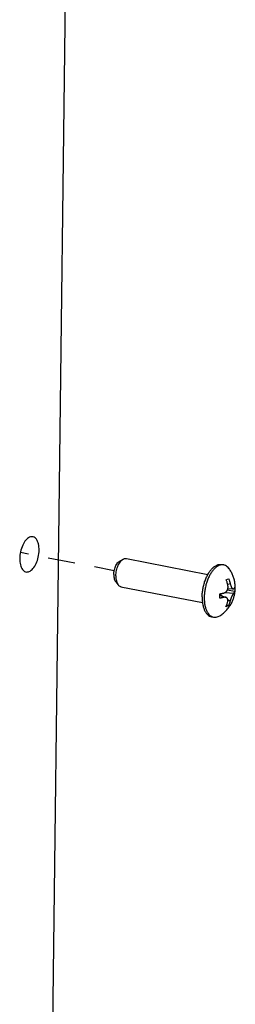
# Model space of a CAD drawing. Header units: inches. Extents: x -1 to 205, y 81 to 217.
# Tile 105 of 108: x 103.18 to 104.37, y 166.08 to 171.5. Entities that reach past the tile are written whole.
import ezdxf

# ---------------------------------------------------------------- set-up
doc = ezdxf.new("R2010")
doc.units = ezdxf.units.IN
doc.header["$LTSCALE"] = 1.1
doc.header["$MEASUREMENT"] = 0
doc.linetypes.add('DASHED', pattern=[0.2, 0.1, -0.1])
doc.layers.get('0').update_dxf_attribs({"linetype": 'CONTINUOUS'})
doc.layers.add('02___PRT_ALL_AXES', color=7, linetype='CONTINUOUS')
doc.layers.add('7_ALL_FEATURES', color=7, linetype='CONTINUOUS')

msp = doc.modelspace()

# ---------------------------------------------------------------- linework, layer by layer
at = {"color": 7, "linetype": 'Continuous'}
msp.add_line((103.4875, 176.0773), (103.3467, 164.5686), dxfattribs=at)
at = {"color": 4, "linetype": 'DASHED'}
for p, q in [((103.4481, 168.5147), (103.1875, 168.5653)), ((103.4483, 168.5148), (103.4481, 168.5147)), ((103.7026, 168.4655), (103.4483, 168.5148))]:
    msp.add_line(p, q, dxfattribs=at)
at = {"color": 7, "linetype": 'Continuous'}
for points, start_tangent, end_tangent in [([(103.2556, 168.6523), (103.2379, 168.65), (103.2175, 168.6341), (103.2, 168.6061), (103.1882, 168.5705), (103.1837, 168.5327)], (-0.985046, 0.172293), (-0.012225, -0.999925)), ([(103.2899, 168.5787), (103.2863, 168.6131), (103.2751, 168.6387), (103.2582, 168.6517), (103.2556, 168.6523)], (0.012225, 0.999925), (-0.985046, 0.172293)), ([(103.1837, 168.5327), (103.1873, 168.4983), (103.1984, 168.4727), (103.2154, 168.4597), (103.218, 168.4591)], (-0.012225, -0.999925), (0.985046, -0.172293)), ([(103.218, 168.4591), (103.2356, 168.4614), (103.256, 168.4774), (103.2735, 168.5053), (103.2854, 168.5409), (103.2899, 168.5787)], (0.985046, -0.172293), (0.012225, 0.999925))]:
    msp.add_spline(points, degree=3, dxfattribs=dict(at, start_tangent=start_tangent, end_tangent=end_tangent))
at = {"layer": '02___PRT_ALL_AXES', "color": 7, "linetype": 'Continuous'}
for p, q in [((103.7691, 168.5328), (104.2175, 168.4459)), ((103.7325, 168.5185), (103.7519, 168.5295)), ((104.2924, 168.5003), (104.3037, 168.4981)), ((103.7105, 168.4052), (103.7244, 168.3878)), ((103.7391, 168.3782), (104.1875, 168.2913)), ((104.2366, 168.2128), (104.2479, 168.2106))]:
    msp.add_line(p, q, dxfattribs=at)
for points, start_tangent, end_tangent in [([(103.7519, 168.5295), (103.755, 168.531), (103.7633, 168.5331), (103.7691, 168.5328)], (0.871946, 0.489601), (0.982091, -0.188405)), ([(103.7002, 168.4446), (103.7011, 168.4575), (103.7035, 168.4705), (103.7071, 168.483), (103.712, 168.4944), (103.7178, 168.5043), (103.7244, 168.5123), (103.7314, 168.5179), (103.7325, 168.5185)], (0.012225, 0.999925), (0.871498, 0.490398)), ([(103.7116, 168.4371), (103.7126, 168.4522), (103.7152, 168.4674), (103.7193, 168.4821), (103.7247, 168.4959), (103.7313, 168.508), (103.7387, 168.5182), (103.7467, 168.526), (103.7519, 168.5295)], (0.012225, 0.999925), (0.871946, 0.489601)), ([(104.2172, 168.446), (104.2227, 168.4553), (104.2343, 168.4713), (104.2468, 168.4842), (104.2597, 168.4936), (104.2728, 168.4992), (104.2856, 168.501), (104.2924, 168.5003)], (0.487288, 0.873241), (0.981757, -0.190142)), ([(103.7002, 168.4446), (103.7008, 168.4324), (103.7028, 168.4214), (103.7063, 168.412), (103.7105, 168.4052)], (-0.012225, -0.999925), (0.62612, -0.779726)), ([(103.7116, 168.4371), (103.7122, 168.4227), (103.7145, 168.4096), (103.7182, 168.3983), (103.7234, 168.3891), (103.7244, 168.3878)], (-0.012225, -0.999925), (0.625188, -0.780474)), ([(104.1855, 168.3223), (104.1869, 168.3458), (104.1903, 168.3697), (104.1958, 168.3932), (104.2032, 168.4157), (104.2123, 168.4366), (104.2172, 168.446)], (0.012225, 0.999925), (0.487288, 0.873241)), ([(103.7244, 168.3878), (103.7297, 168.3825), (103.737, 168.3788), (103.7391, 168.3782)], (0.625188, -0.780474), (0.982091, -0.188405)), ([(104.1855, 168.3223), (104.1863, 168.2996), (104.1872, 168.2912)], (-0.012225, -0.999925), (0.125424, -0.992103)), ([(104.1872, 168.2912), (104.1892, 168.2785), (104.1942, 168.2596), (104.2011, 168.2433), (104.2097, 168.23), (104.2199, 168.2203), (104.2312, 168.2142), (104.2366, 168.2128)], (0.125424, -0.992103), (0.981757, -0.190142))]:
    msp.add_spline(points, degree=3, dxfattribs=dict(at, start_tangent=start_tangent, end_tangent=end_tangent))
at = {"layer": '7_ALL_FEATURES', "color": 7, "linetype": 'Continuous'}
for p, q in [((104.3179, 168.416), (104.3251, 168.4189)), ((104.3251, 168.4189), (104.3315, 168.4219)), ((104.34, 168.3936), (104.3258, 168.3898)), ((104.2826, 168.3315), (104.2823, 168.3391)), ((104.2824, 168.3361), (104.2974, 168.3262)), ((104.2825, 168.3315), (104.3166, 168.3195)), ((104.3058, 168.3197), (104.2825, 168.3293)), ((104.3113, 168.3459), (104.3591, 168.3428)), ((104.3653, 168.351), (104.3234, 168.3591)), ((104.3265, 168.368), (104.3559, 168.3656)), ((104.3233, 168.271), (104.3161, 168.2681)), ((104.3297, 168.274), (104.3195, 168.276)), ((104.3297, 168.274), (104.3233, 168.271)), ((104.3262, 168.3073), (104.3388, 168.299)), ((104.2741, 168.214), (104.2828, 168.2186))]:
    msp.add_line(p, q, dxfattribs=at)
for points, start_tangent, end_tangent in [([(104.2775, 168.4947), (104.2651, 168.4876), (104.253, 168.4772), (104.2415, 168.4639), (104.2308, 168.4478), (104.2212, 168.4294), (104.2129, 168.4091), (104.2062, 168.3875), (104.2012, 168.3651), (104.198, 168.3425), (104.1968, 168.3201)], (-0.917444, -0.397864), (-0.012225, -0.999925)), ([(104.3037, 168.4981), (104.3019, 168.4984), (104.2899, 168.4983), (104.2775, 168.4947)], (-0.981525, 0.191332), (-0.917444, -0.397864)), ([(104.333, 168.4776), (104.3329, 168.4778), (104.3236, 168.488), (104.3132, 168.495), (104.3037, 168.4981)], (-0.586123, 0.810222), (-0.981525, 0.191332)), ([(104.3662, 168.3509), (104.3671, 168.363), (104.3671, 168.3814), (104.3651, 168.4), (104.361, 168.4193), (104.3544, 168.4389), (104.3452, 168.4583), (104.333, 168.4776)], (0.114654, 0.993405), (-0.586033, 0.810287)), ([(104.3264, 168.3877), (104.3252, 168.3926), (104.3237, 168.3981), (104.322, 168.404), (104.32, 168.4101), (104.3179, 168.416)], (-0.221092, 0.975253), (-0.349811, 0.93682)), ([(104.3265, 168.368), (104.3267, 168.369), (104.3273, 168.3726), (104.3275, 168.3763), (104.3274, 168.3802), (104.3271, 168.384), (104.3264, 168.3877)], (0.211097, 0.977465), (-0.221092, 0.975253)), ([(104.3315, 168.4219), (104.3336, 168.4161), (104.3355, 168.4101), (104.3373, 168.4042), (104.3388, 168.3986), (104.34, 168.3936)], (0.349811, -0.93682), (0.221092, -0.975253)), ([(104.34, 168.3936), (104.3415, 168.3876), (104.3432, 168.3826), (104.3448, 168.3785), (104.3465, 168.375), (104.3482, 168.3721), (104.35, 168.3696), (104.3518, 168.3677), (104.3536, 168.3664), (104.3554, 168.3657), (104.3559, 168.3656)], (0.221092, -0.975253), (0.996751, -0.080542)), ([(104.3594, 168.3669), (104.3608, 168.3684), (104.3622, 168.3699), (104.3635, 168.3716), (104.3647, 168.3734), (104.3656, 168.3752)], (0.730532, 0.682878), (0.412821, 0.910812)), ([(104.3656, 168.3752), (104.3658, 168.363), (104.3653, 168.351)], (0.054844, -0.998495), (-0.080904, -0.996722)), ([(104.1968, 168.3201), (104.1975, 168.2985), (104.2001, 168.2784), (104.2046, 168.2601), (104.2109, 168.2441), (104.2187, 168.2309), (104.228, 168.2206), (104.2376, 168.2141)], (-0.012225, -0.999925), (0.892794, -0.450465)), ([(104.282, 168.3149), (104.2826, 168.3269), (104.2826, 168.3315)], (0.080904, 0.996722), (-0.01321, 0.999913)), ([(104.3058, 168.3197), (104.3019, 168.3188), (104.2974, 168.3178), (104.2924, 168.3168), (104.2873, 168.3158), (104.282, 168.3149)], (-0.972233, -0.234015), (-0.986332, -0.16477)), ([(104.2823, 168.3391), (104.2875, 168.34), (104.2927, 168.3409), (104.2977, 168.3419), (104.3022, 168.3429), (104.3061, 168.3438)], (0.986332, 0.16477), (0.972233, 0.234015)), ([(104.2828, 168.2186), (104.3027, 168.2331), (104.3213, 168.2511), (104.3364, 168.2705), (104.3476, 168.2894), (104.3557, 168.3079), (104.3616, 168.3264), (104.3653, 168.3447), (104.3662, 168.3509)], (0.846465, 0.532444), (0.114654, 0.993405)), ([(104.3167, 168.3195), (104.3144, 168.3201), (104.3106, 168.3204), (104.3058, 168.3197)], (-0.94323, 0.332139), (-0.972233, -0.234015)), ([(104.3061, 168.3438), (104.3107, 168.3455), (104.3145, 168.3478), (104.3176, 168.3506), (104.3202, 168.3537), (104.3224, 168.3571), (104.3243, 168.3609), (104.3258, 168.365), (104.3265, 168.368)], (0.972233, 0.234015), (0.211097, 0.977465)), ([(104.3252, 168.2931), (104.3263, 168.2986), (104.3266, 168.3032), (104.3262, 168.307), (104.3254, 168.3103), (104.3241, 168.3132), (104.3223, 168.3157), (104.3201, 168.3177), (104.3175, 168.3191), (104.3167, 168.3195)], (0.265602, 0.964083), (-0.94323, 0.332139)), ([(104.3591, 168.3428), (104.3571, 168.3406), (104.3552, 168.3379), (104.3534, 168.3349), (104.3516, 168.3317), (104.3498, 168.3282), (104.348, 168.3244), (104.3463, 168.3203), (104.3447, 168.3165), (104.3434, 168.313), (104.3421, 168.3095), (104.3409, 168.3059), (104.3398, 168.3023), (104.3388, 168.299)], (-0.730532, -0.682878), (-0.265602, -0.964083)), ([(104.3559, 168.3656), (104.3574, 168.3658), (104.3594, 168.3669)], (0.996751, -0.080542), (0.730532, 0.682878)), ([(104.3653, 168.351), (104.3644, 168.3493), (104.3633, 168.3475), (104.3619, 168.3458), (104.3605, 168.3442), (104.3591, 168.3428)], (-0.412821, -0.910812), (-0.730532, -0.682878)), ([(104.3161, 168.2681), (104.3183, 168.2731), (104.3204, 168.2783), (104.3223, 168.2836), (104.3239, 168.2885), (104.3252, 168.2931)], (0.422017, 0.906588), (0.265602, 0.964083)), ([(104.3388, 168.299), (104.3375, 168.2945), (104.3359, 168.2896), (104.3341, 168.2844), (104.332, 168.2791), (104.3297, 168.274)], (-0.265602, -0.964083), (-0.422017, -0.906588)), ([(104.2376, 168.2141), (104.2384, 168.2137), (104.2479, 168.2106)], (0.892794, -0.450465), (0.981525, -0.191332)), ([(104.2479, 168.2106), (104.2498, 168.2103), (104.2618, 168.2103), (104.2741, 168.214)], (0.981525, -0.191332), (0.917444, 0.397864))]:
    msp.add_spline(points, degree=3, dxfattribs=dict(at, start_tangent=start_tangent, end_tangent=end_tangent))

doc.saveas('drawing.dxf')
